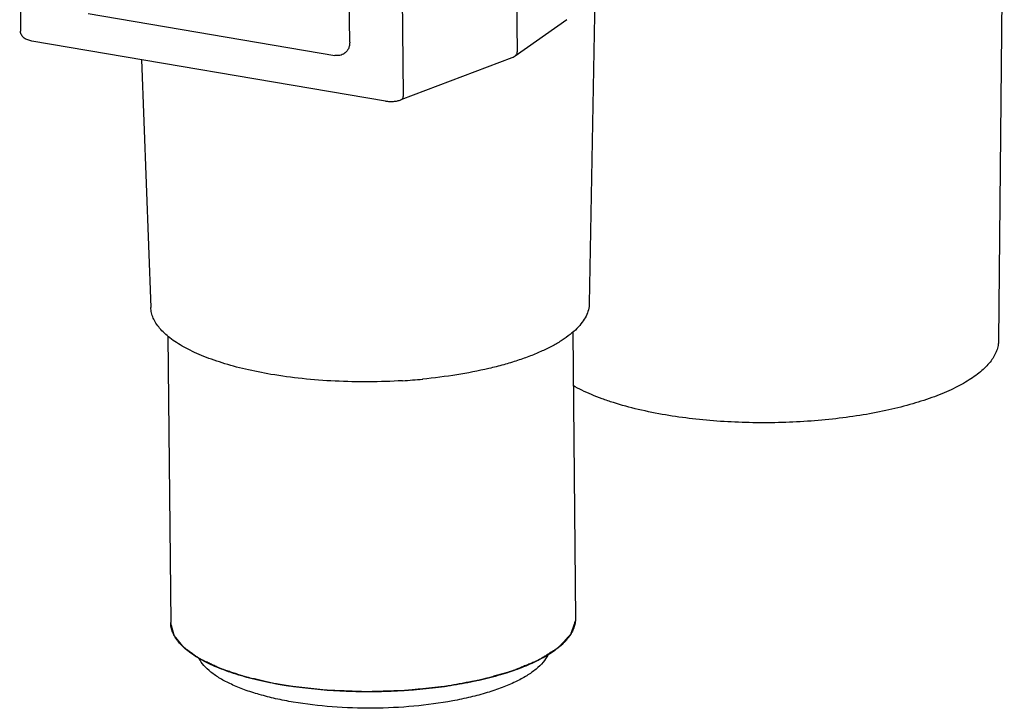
# Model space of a CAD drawing. Header units: millimetres. Extents: x 96 to 322, y 102 to 230.
# Tile 2 of 14: x 182 to 212, y 102 to 122. Entities that reach past the tile are written whole.
import ezdxf

# ---------------------------------------------------------------- set-up
doc = ezdxf.new("R2010")
doc.units = ezdxf.units.MM
doc.header["$LTSCALE"] = 23.1
doc.layers.add('00_COMPONENTS', color=7, linetype='CONTINUOUS')

msp = doc.modelspace()

# ---------------------------------------------------------------- linework, layer by layer
at = {"layer": '00_COMPONENTS', "color": 4}
for p, q in [((196.992, 136.891), (197.141, 121.4)), ((193.767, 120.114), (193.631, 134.308))]:
    msp.add_line(p, q, dxfattribs=at)
at = {"layer": '00_COMPONENTS', "color": 7}
for p, q in [((211.584, 131.649), (211.414, 112.846)), ((192.177, 121.682), (192.09, 130.71)), ((199.447, 123.166), (199.278, 113.944)), ((184.42, 122.531), (191.735, 121.29)), ((198.618, 122.349), (197.078, 121.267)), ((193.236, 119.94), (182.749, 121.718)), ((186.003, 121.166), (186.279, 113.82)), ((196.983, 121.218), (193.693, 119.974)), ((198.787, 113.084), (198.868, 104.601)), ((186.787, 112.968), (186.869, 104.485)), ((186.869, 104.472), (186.869, 104.485))]:
    msp.add_line(p, q, dxfattribs=at)
msp.add_lwpolyline([(182.392, 124.677), (182.417, 122.006)], dxfattribs=at)
at = {"layer": '00_COMPONENTS', "color": 4}
msp.add_arc((182.755, 121.754), 0.0363, 259.2199, 260.3676, dxfattribs=at)
at = {"layer": '00_COMPONENTS', "color": 7}
msp.add_arc((192.676, 129.149), 17.529, 273.4864, 275.4445, dxfattribs=at)
for points, knots in [([(182.749, 121.718), (182.708, 121.725), (182.632, 121.744), (182.542, 121.787), (182.484, 121.839), (182.448, 121.887), (182.424, 121.944), (182.418, 121.985), (182.417, 122.006)], [0, 0, 0, 0, 0.254932, 0.494329, 0.615958, 0.741321, 0.869851, 1, 1, 1, 1]), ([(192.177, 121.682), (192.177, 121.649), (192.171, 121.583), (192.14, 121.49), (192.089, 121.409), (192.043, 121.367), (192.018, 121.349)], [0, 0, 0, 0, 0.263146, 0.51602, 0.760417, 1, 1, 1, 1]), ([(192.018, 121.349), (191.999, 121.335), (191.956, 121.312), (191.886, 121.29), (191.811, 121.282), (191.76, 121.286), (191.735, 121.29)], [0, 0, 0, 0, 0.243002, 0.489071, 0.740799, 1, 1, 1, 1]), ([(197.078, 121.267), (197.07, 121.262), (197.041, 121.243), (197.008, 121.228), (196.983, 121.218)], [0, 0, 0, 0, 0.248797, 1, 1, 1, 1]), ([(193.236, 119.94), (193.275, 119.933), (193.354, 119.925), (193.472, 119.927), (193.586, 119.942), (193.659, 119.961), (193.693, 119.974)], [0, 0, 0, 0, 0.253299, 0.513442, 0.76557, 1, 1, 1, 1]), ([(199.278, 113.944), (199.277, 113.881), (199.259, 113.751), (199.186, 113.56), (199.07, 113.373), (198.911, 113.191), (198.71, 113.014), (198.47, 112.844), (198.192, 112.681), (197.877, 112.526), (197.527, 112.38), (197.146, 112.245), (196.734, 112.121), (196.138, 111.969), (195.338, 111.814), (194.679, 111.732), (194.339, 111.699)], [0, 0, 0, 0, 0.033199, 0.068108, 0.106001, 0.147811, 0.194142, 0.245334, 0.301524, 0.362697, 0.428718, 0.499364, 0.574338, 0.653281, 0.821382, 1, 1, 1, 1]), ([(189.842, 111.841), (189.588, 111.884), (189.1, 111.981), (188.512, 112.139), (188.08, 112.283), (187.786, 112.397), (187.515, 112.517), (187.268, 112.643), (187.046, 112.775), (186.851, 112.913), (186.682, 113.055), (186.542, 113.202), (186.431, 113.352), (186.348, 113.505), (186.296, 113.661), (186.281, 113.767), (186.279, 113.82)], [0, 0, 0, 0, 0.179832, 0.346098, 0.423456, 0.49665, 0.565503, 0.629891, 0.689756, 0.745118, 0.796097, 0.84294, 0.886051, 0.926025, 0.963671, 1, 1, 1, 1]), ([(211.414, 112.846), (211.413, 112.795), (211.403, 112.691), (211.359, 112.538), (211.288, 112.386), (211.189, 112.236), (211.065, 112.089), (210.914, 111.945), (210.738, 111.805), (210.537, 111.669), (210.313, 111.537), (210.066, 111.411), (209.796, 111.29), (209.4, 111.133), (208.856, 110.955), (208.15, 110.777), (207.388, 110.63), (206.582, 110.518), (205.744, 110.442), (204.887, 110.404), (204.026, 110.403), (203.175, 110.441), (202.347, 110.517), (201.806, 110.593), (201.542, 110.638)], [0, 0, 0, 0, 0.014248, 0.028935, 0.044416, 0.060985, 0.078866, 0.098219, 0.119149, 0.141716, 0.165945, 0.19183, 0.219344, 0.248439, 0.311092, 0.379137, 0.451743, 0.527957, 0.606739, 0.686987, 0.767568, 0.847338, 0.925175, 1, 1, 1, 1]), ([(193.742, 111.653), (193.409, 111.632), (192.743, 111.61), (191.75, 111.63), (190.782, 111.704), (190.15, 111.789), (189.842, 111.841)], [0, 0, 0, 0, 0.25573, 0.511149, 0.760947, 1, 1, 1, 1]), ([(201.542, 110.638), (201.27, 110.684), (200.749, 110.788), (200.123, 110.957), (199.664, 111.113), (199.352, 111.235), (199.066, 111.364), (198.886, 111.458), (198.801, 111.507)], [0, 0, 0, 0, 0.286611, 0.551021, 0.673764, 0.789682, 0.898491, 1, 1, 1, 1]), ([(198.868, 104.601), (198.869, 104.556), (198.861, 104.464), (198.825, 104.328), (198.764, 104.194), (198.679, 104.061), (198.571, 103.93), (198.439, 103.803), (198.285, 103.678), (198.109, 103.558), (197.912, 103.441), (197.613, 103.286), (197.191, 103.108), (196.628, 102.924), (196.006, 102.765), (195.332, 102.634), (194.619, 102.534), (193.877, 102.467), (193.119, 102.432), (192.357, 102.432), (191.604, 102.465), (190.871, 102.531), (190.392, 102.599), (190.158, 102.639)], [0, 0, 0, 0, 0.014251, 0.028904, 0.044323, 0.060811, 0.0786, 0.097857, 0.118692, 0.141168, 0.165314, 0.191125, 0.247606, 0.310193, 0.378221, 0.450855, 0.52714, 0.606025, 0.686402, 0.767127, 0.84705, 0.925037, 1, 1, 1, 1]), ([(198.866, 104.539), (198.859, 104.517), (198.844, 104.475), (198.821, 104.411), (198.802, 104.357), (198.787, 104.315), (198.776, 104.283), (198.765, 104.251), (198.753, 104.219), (198.744, 104.192), (198.736, 104.171), (198.732, 104.157), (198.728, 104.148), (198.727, 104.143), (198.725, 104.139), (198.724, 104.135), (198.723, 104.133), (198.722, 104.131), (198.722, 104.129), (198.72, 104.128), (198.719, 104.126), (198.715, 104.122), (198.709, 104.115), (198.701, 104.107), (198.694, 104.099), (198.684, 104.089), (198.672, 104.076), (198.657, 104.06), (198.642, 104.045), (198.623, 104.024), (198.598, 103.998), (198.559, 103.956), (198.52, 103.914), (198.481, 103.872), (198.452, 103.841), (198.422, 103.81), (198.398, 103.784), (198.381, 103.765), (198.371, 103.755), (198.363, 103.747), (198.357, 103.741), (198.352, 103.735), (198.349, 103.731), (198.346, 103.728), (198.342, 103.726), (198.338, 103.724), (198.333, 103.721), (198.326, 103.716), (198.316, 103.71), (198.301, 103.701), (198.282, 103.689), (198.26, 103.675), (198.229, 103.656), (198.192, 103.632), (198.146, 103.604), (198.101, 103.575), (198.056, 103.547), (198.01, 103.519), (197.965, 103.49), (197.92, 103.462), (197.882, 103.439), (197.852, 103.42), (197.829, 103.405), (197.81, 103.394), (197.795, 103.384), (197.786, 103.378), (197.778, 103.374), (197.774, 103.371), (197.77, 103.368), (197.766, 103.366), (197.76, 103.363), (197.752, 103.36), (197.742, 103.356), (197.729, 103.351), (197.714, 103.344), (197.694, 103.336), (197.658, 103.321), (197.607, 103.3), (197.546, 103.275), (197.485, 103.25), (197.403, 103.216), (197.322, 103.183), (197.241, 103.149), (197.19, 103.128), (197.149, 103.111), (197.118, 103.098), (197.088, 103.086), (197.062, 103.075), (197.042, 103.067), (197.027, 103.061), (197.012, 103.054), (196.999, 103.049), (196.991, 103.046), (196.987, 103.044), (196.984, 103.043), (196.98, 103.042), (196.976, 103.041), (196.97, 103.039), (196.962, 103.037), (196.953, 103.034), (196.94, 103.031), (196.919, 103.025), (196.888, 103.016), (196.839, 103.002), (196.778, 102.985), (196.704, 102.965), (196.605, 102.937), (196.507, 102.91), (196.409, 102.882), (196.335, 102.862), (196.274, 102.845), (196.224, 102.831), (196.188, 102.821), (196.151, 102.81), (196.12, 102.802), (196.095, 102.795), (196.08, 102.791), (196.068, 102.787), (196.058, 102.785), (196.051, 102.782), (196.045, 102.781), (196.04, 102.779), (196.035, 102.778), (196.028, 102.777), (196.02, 102.776), (196.009, 102.774), (195.996, 102.771), (195.979, 102.768), (195.951, 102.763), (195.917, 102.757), (195.876, 102.749), (195.835, 102.742), (195.78, 102.732), (195.712, 102.72), (195.63, 102.705), (195.521, 102.685), (195.411, 102.665), (195.302, 102.645), (195.22, 102.63), (195.152, 102.617), (195.097, 102.607), (195.063, 102.601), (195.035, 102.596), (195.018, 102.593), (195.005, 102.591), (194.991, 102.588), (194.972, 102.586), (194.95, 102.584), (194.92, 102.581), (194.882, 102.577), (194.837, 102.572), (194.778, 102.566), (194.703, 102.558), (194.613, 102.549), (194.493, 102.537), (194.343, 102.522), (194.193, 102.506), (194.073, 102.494), (193.998, 102.486), (193.946, 102.481), (193.916, 102.478), (193.893, 102.475), (193.874, 102.473), (193.859, 102.472), (193.848, 102.471), (193.839, 102.47), (193.831, 102.47), (193.82, 102.469), (193.795, 102.468), (193.757, 102.467), (193.711, 102.466), (193.666, 102.464), (193.605, 102.463), (193.529, 102.46), (193.407, 102.456), (193.255, 102.452), (193.103, 102.447), (192.981, 102.443), (192.905, 102.441), (192.844, 102.439), (192.799, 102.437), (192.753, 102.436), (192.715, 102.435), (192.69, 102.434), (192.679, 102.434), (192.671, 102.433), (192.662, 102.434), (192.65, 102.434), (192.635, 102.435), (192.608, 102.436), (192.569, 102.437), (192.508, 102.44), (192.431, 102.443), (192.308, 102.447), (192.154, 102.453), (192, 102.459), (191.877, 102.464), (191.785, 102.467), (191.708, 102.47), (191.646, 102.473), (191.6, 102.474), (191.562, 102.476), (191.531, 102.477), (191.508, 102.478), (191.489, 102.479), (191.474, 102.48), (191.459, 102.482), (191.441, 102.484), (191.397, 102.489), (191.331, 102.497), (191.243, 102.506), (191.155, 102.516), (191.037, 102.53), (190.89, 102.546), (190.714, 102.566), (190.538, 102.586), (190.421, 102.599), (190.362, 102.606)], [0, 0, 0, 0, 0.015625, 0.03125, 0.046875, 0.054688, 0.0625, 0.070312, 0.078125, 0.085938, 0.089844, 0.09375, 0.095703, 0.09668, 0.097656, 0.098633, 0.099121, 0.099609, 0.100098, 0.100342, 0.100586, 0.101562, 0.103516, 0.105469, 0.107422, 0.109375, 0.113281, 0.117188, 0.121094, 0.125, 0.132812, 0.140625, 0.15625, 0.164062, 0.171875, 0.179688, 0.1875, 0.191406, 0.193359, 0.195312, 0.197266, 0.198242, 0.199219, 0.200195, 0.200684, 0.201172, 0.202148, 0.203125, 0.205078, 0.207031, 0.210938, 0.214844, 0.21875, 0.226562, 0.234375, 0.242188, 0.25, 0.257812, 0.265625, 0.273438, 0.28125, 0.285156, 0.289062, 0.292969, 0.294922, 0.296875, 0.297852, 0.298828, 0.299316, 0.299805, 0.300781, 0.301758, 0.302734, 0.304688, 0.306641, 0.308594, 0.3125, 0.320312, 0.328125, 0.335938, 0.34375, 0.359375, 0.367188, 0.375, 0.378906, 0.382812, 0.386719, 0.390625, 0.392578, 0.394531, 0.396484, 0.398438, 0.399414, 0.399658, 0.399902, 0.400391, 0.400879, 0.401367, 0.402344, 0.40332, 0.404297, 0.40625, 0.410156, 0.414062, 0.421875, 0.429688, 0.4375, 0.453125, 0.460938, 0.46875, 0.476562, 0.480469, 0.484375, 0.488281, 0.492188, 0.494141, 0.496094, 0.49707, 0.498047, 0.499023, 0.499512, 0.5, 0.500488, 0.500977, 0.501953, 0.50293, 0.503906, 0.505859, 0.507812, 0.511719, 0.515625, 0.519531, 0.523438, 0.53125, 0.539062, 0.546875, 0.5625, 0.570312, 0.578125, 0.585938, 0.589844, 0.59375, 0.595703, 0.597656, 0.598633, 0.599609, 0.601562, 0.603516, 0.605469, 0.609375, 0.613281, 0.617188, 0.625, 0.632812, 0.640625, 0.65625, 0.671875, 0.679688, 0.6875, 0.691406, 0.693359, 0.695312, 0.697266, 0.698242, 0.699219, 0.700195, 0.700684, 0.701172, 0.703125, 0.707031, 0.710938, 0.714844, 0.71875, 0.726562, 0.734375, 0.75, 0.765625, 0.773438, 0.78125, 0.785156, 0.789062, 0.792969, 0.796875, 0.798828, 0.799316, 0.799805, 0.800781, 0.801758, 0.802734, 0.804688, 0.808594, 0.8125, 0.820312, 0.828125, 0.84375, 0.859375, 0.867188, 0.875, 0.882812, 0.886719, 0.890625, 0.894531, 0.896484, 0.898438, 0.900391, 0.901367, 0.902344, 0.904297, 0.90625, 0.914062, 0.921875, 0.929688, 0.9375, 0.953125, 0.96875, 0.984375, 1, 1, 1, 1]), ([(198.868, 104.601), (198.868, 104.599), (198.868, 104.596), (198.868, 104.593), (198.868, 104.59), (198.868, 104.588), (198.868, 104.587), (198.868, 104.586), (198.868, 104.586), (198.868, 104.585), (198.868, 104.584), (198.868, 104.582), (198.868, 104.58), (198.868, 104.577), (198.868, 104.575), (198.868, 104.573), (198.868, 104.572), (198.868, 104.571), (198.868, 104.571), (198.868, 104.571), (198.868, 104.57), (198.868, 104.569), (198.868, 104.567), (198.868, 104.566), (198.868, 104.565), (198.868, 104.565), (198.868, 104.564), (198.868, 104.563), (198.868, 104.562), (198.867, 104.559), (198.867, 104.557), (198.867, 104.554), (198.867, 104.552), (198.867, 104.55), (198.867, 104.548), (198.867, 104.546), (198.867, 104.543), (198.866, 104.54), (198.866, 104.539)], [0, 0, 0, 0, 0.125, 0.1875, 0.25, 0.28125, 0.3125, 0.328125, 0.335938, 0.34375, 0.359375, 0.375, 0.40625, 0.4375, 0.46875, 0.484375, 0.492188, 0.5, 0.507812, 0.515625, 0.53125, 0.5625, 0.59375, 0.625, 0.640625, 0.65625, 0.664062, 0.671875, 0.6875, 0.71875, 0.75, 0.78125, 0.8125, 0.828125, 0.84375, 0.875, 0.9375, 1, 1, 1, 1]), ([(190.158, 102.639), (189.921, 102.679), (189.467, 102.769), (188.92, 102.916), (188.519, 103.051), (188.246, 103.157), (187.995, 103.269), (187.766, 103.387), (187.561, 103.511), (187.382, 103.64), (187.227, 103.772), (187.099, 103.909), (186.998, 104.05), (186.925, 104.193), (186.88, 104.338), (186.869, 104.437), (186.869, 104.485)], [0, 0, 0, 0, 0.180459, 0.347155, 0.424642, 0.497902, 0.566757, 0.631084, 0.690828, 0.746017, 0.796784, 0.843394, 0.88628, 0.926073, 0.963628, 1, 1, 1, 1]), ([(189.958, 102.674), (189.904, 102.687), (189.795, 102.711), (189.66, 102.742), (189.552, 102.767), (189.47, 102.786), (189.389, 102.804), (189.308, 102.823), (189.24, 102.838), (189.193, 102.849), (189.166, 102.856), (189.145, 102.86), (189.125, 102.865), (189.11, 102.868), (189.1, 102.871), (189.095, 102.872), (189.092, 102.872), (189.089, 102.873), (189.084, 102.875), (189.076, 102.877), (189.065, 102.881), (189.05, 102.886), (189.027, 102.894), (188.997, 102.904), (188.962, 102.915), (188.915, 102.931), (188.856, 102.95), (188.786, 102.974), (188.715, 102.997), (188.645, 103.02), (188.574, 103.044), (188.515, 103.063), (188.468, 103.079), (188.433, 103.091), (188.404, 103.1), (188.38, 103.108), (188.366, 103.113), (188.354, 103.117), (188.346, 103.119), (188.341, 103.121), (188.338, 103.122), (188.336, 103.123), (188.333, 103.125), (188.328, 103.127), (188.322, 103.13), (188.312, 103.135), (188.3, 103.14), (188.285, 103.147), (188.266, 103.157), (188.232, 103.173), (188.183, 103.196), (188.124, 103.224), (188.066, 103.252), (188.007, 103.28), (187.948, 103.308), (187.9, 103.332), (187.86, 103.35), (187.831, 103.364), (187.802, 103.378), (187.777, 103.39), (187.758, 103.399), (187.746, 103.405), (187.736, 103.41), (187.729, 103.413), (187.722, 103.416), (187.718, 103.418), (187.716, 103.419), (187.714, 103.42), (187.713, 103.421), (187.711, 103.423), (187.708, 103.425), (187.703, 103.428), (187.698, 103.432), (187.691, 103.437), (187.682, 103.443), (187.668, 103.454), (187.65, 103.466), (187.629, 103.482), (187.607, 103.497), (187.579, 103.517), (187.543, 103.543), (187.501, 103.574), (187.458, 103.604), (187.415, 103.635), (187.38, 103.661), (187.351, 103.681), (187.33, 103.696), (187.312, 103.709), (187.298, 103.719), (187.288, 103.727), (187.279, 103.733), (187.272, 103.739), (187.267, 103.742), (187.264, 103.744), (187.261, 103.746), (187.259, 103.747), (187.258, 103.749), (187.256, 103.751), (187.254, 103.754), (187.249, 103.76), (187.244, 103.767), (187.235, 103.778), (187.224, 103.791), (187.21, 103.808), (187.197, 103.824), (187.184, 103.841), (187.166, 103.863), (187.144, 103.89), (187.117, 103.923), (187.09, 103.956), (187.068, 103.984), (187.05, 104.006), (187.037, 104.022), (187.024, 104.039), (187.01, 104.055), (186.999, 104.069), (186.991, 104.078), (186.987, 104.084), (186.984, 104.088), (186.98, 104.092), (186.978, 104.095), (186.976, 104.097), (186.975, 104.098), (186.974, 104.099), (186.974, 104.101), (186.974, 104.103), (186.973, 104.106), (186.972, 104.109), (186.97, 104.115), (186.968, 104.122), (186.966, 104.131), (186.962, 104.143), (186.958, 104.157), (186.953, 104.175), (186.947, 104.198), (186.938, 104.227), (186.928, 104.262), (186.919, 104.297), (186.905, 104.344), (186.889, 104.402), (186.876, 104.449), (186.869, 104.472)], [0, 0, 0, 0, 0.03125, 0.0625, 0.078125, 0.09375, 0.109375, 0.125, 0.140625, 0.148438, 0.152344, 0.15625, 0.160156, 0.164062, 0.165039, 0.166016, 0.166504, 0.166992, 0.167969, 0.169922, 0.171875, 0.175781, 0.179688, 0.1875, 0.195312, 0.203125, 0.21875, 0.234375, 0.25, 0.265625, 0.28125, 0.296875, 0.304688, 0.3125, 0.320312, 0.324219, 0.328125, 0.330078, 0.332031, 0.333008, 0.333496, 0.333984, 0.334961, 0.335938, 0.337891, 0.339844, 0.34375, 0.347656, 0.351562, 0.359375, 0.375, 0.390625, 0.40625, 0.421875, 0.4375, 0.453125, 0.460938, 0.46875, 0.476562, 0.484375, 0.488281, 0.492188, 0.494141, 0.496094, 0.498047, 0.499023, 0.499512, 0.5, 0.500488, 0.500977, 0.501953, 0.503906, 0.505859, 0.507812, 0.511719, 0.515625, 0.523438, 0.53125, 0.539062, 0.546875, 0.5625, 0.578125, 0.59375, 0.609375, 0.625, 0.632812, 0.640625, 0.648438, 0.652344, 0.65625, 0.660156, 0.662109, 0.664062, 0.665039, 0.666016, 0.666504, 0.666992, 0.667969, 0.669922, 0.671875, 0.675781, 0.679688, 0.6875, 0.695312, 0.703125, 0.710938, 0.71875, 0.734375, 0.75, 0.765625, 0.78125, 0.789062, 0.796875, 0.804688, 0.8125, 0.820312, 0.824219, 0.826172, 0.828125, 0.830078, 0.832031, 0.83252, 0.833008, 0.833496, 0.833984, 0.834961, 0.835938, 0.837891, 0.839844, 0.84375, 0.847656, 0.851562, 0.859375, 0.867188, 0.875, 0.890625, 0.90625, 0.921875, 0.9375, 0.96875, 1, 1, 1, 1]), ([(190.504, 102.128), (190.329, 102.157), (189.99, 102.223), (189.507, 102.345), (189.067, 102.486), (188.678, 102.644), (188.343, 102.817), (188.067, 103.003), (187.854, 103.2), (187.748, 103.348), (187.71, 103.422)], [0, 0, 0, 0, 0.168654, 0.326912, 0.473157, 0.606204, 0.725216, 0.829943, 0.92095, 1, 1, 1, 1]), ([(198.048, 103.521), (198.01, 103.446), (197.906, 103.294), (197.693, 103.091), (197.416, 102.897), (197.078, 102.717), (196.685, 102.55), (196.24, 102.4), (195.75, 102.269), (195.028, 102.118), (194.063, 101.99), (192.866, 101.932), (191.67, 101.971), (190.884, 102.063), (190.504, 102.128)], [0, 0, 0, 0, 0.03179, 0.068453, 0.110703, 0.158761, 0.212512, 0.271608, 0.335534, 0.403647, 0.549369, 0.70215, 0.854761, 1, 1, 1, 1]), ([(190.158, 102.639), (190.156, 102.639), (190.152, 102.64), (190.148, 102.64), (190.145, 102.641), (190.142, 102.641), (190.141, 102.641), (190.14, 102.642), (190.139, 102.642), (190.138, 102.642), (190.136, 102.642), (190.134, 102.643), (190.131, 102.643), (190.127, 102.644), (190.121, 102.645), (190.114, 102.646), (190.104, 102.648), (190.093, 102.65), (190.079, 102.652), (190.06, 102.655), (190.042, 102.659), (190.023, 102.662), (190.012, 102.664), (190.003, 102.666), (189.997, 102.667), (189.992, 102.668), (189.988, 102.669), (189.981, 102.67), (189.97, 102.672), (189.962, 102.673), (189.958, 102.674)], [0, 0, 0, 0, 0.0625, 0.09375, 0.125, 0.140625, 0.15625, 0.164062, 0.167969, 0.171875, 0.179688, 0.1875, 0.203125, 0.21875, 0.25, 0.28125, 0.3125, 0.375, 0.4375, 0.5, 0.625, 0.6875, 0.75, 0.78125, 0.8125, 0.828125, 0.84375, 0.875, 0.9375, 1, 1, 1, 1]), ([(190.362, 102.606), (190.36, 102.606), (190.356, 102.607), (190.351, 102.607), (190.348, 102.608), (190.346, 102.608), (190.344, 102.608), (190.343, 102.609), (190.343, 102.609), (190.341, 102.609), (190.34, 102.609), (190.338, 102.609), (190.335, 102.61), (190.33, 102.611), (190.324, 102.612), (190.317, 102.613), (190.307, 102.614), (190.296, 102.616), (190.281, 102.618), (190.262, 102.621), (190.244, 102.624), (190.225, 102.627), (190.213, 102.629), (190.204, 102.631), (190.198, 102.632), (190.193, 102.633), (190.189, 102.633), (190.181, 102.635), (190.171, 102.636), (190.162, 102.638), (190.158, 102.639)], [0, 0, 0, 0, 0.0625, 0.09375, 0.125, 0.140625, 0.15625, 0.164062, 0.167969, 0.171875, 0.179688, 0.1875, 0.203125, 0.21875, 0.25, 0.28125, 0.3125, 0.375, 0.4375, 0.5, 0.625, 0.6875, 0.75, 0.78125, 0.8125, 0.828125, 0.84375, 0.875, 0.9375, 1, 1, 1, 1])]:
    msp.add_open_spline(points, degree=3, knots=knots, dxfattribs=at)
at = {"layer": '00_COMPONENTS', "color": 4}
for points, knots in [([(197.078, 121.267), (197.088, 121.274), (197.106, 121.291), (197.126, 121.323), (197.139, 121.36), (197.141, 121.387), (197.141, 121.4)], [0, 0, 0, 0, 0.239582, 0.483983, 0.736846, 1, 1, 1, 1]), ([(193.693, 119.974), (193.705, 119.978), (193.727, 119.992), (193.75, 120.025), (193.765, 120.067), (193.767, 120.098), (193.767, 120.114)], [0, 0, 0, 0, 0.217934, 0.452402, 0.712843, 1, 1, 1, 1])]:
    msp.add_open_spline(points, degree=3, knots=knots, dxfattribs=at)

doc.saveas('drawing.dxf')
